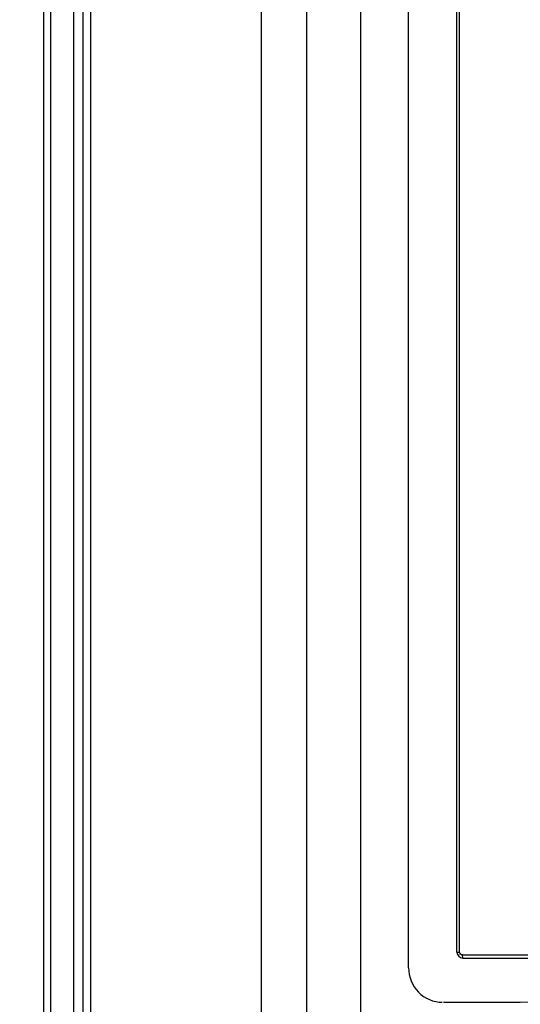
# Model space of a CAD drawing. Header units: inches. Extents: x 0 to 117, y 0 to 83.
# Tile 9 of 73: x 18.77 to 20.08, y 45.17 to 47.74. Entities that reach past the tile are written whole.
import ezdxf

# ---------------------------------------------------------------- set-up
doc = ezdxf.new("R2010")
doc.units = ezdxf.units.IN
doc.header["$LTSCALE"] = 6.431102
doc.header["$MEASUREMENT"] = 0
doc.layers.get('0').update_dxf_attribs({"linetype": 'CONTINUOUS'})
doc.styles.get("Standard").update_dxf_attribs({"font": 'txt', "width": 0.8})
doc.dimstyles.new('DIMSTYLE_2', dxfattribs={"dimtxt": 0.78125, "dimasz": 0.7, "dimexe": 0.18, "dimexo": 0.0625, "dimgap": 0.09, "dimtad": 1, "dimdec": 0, "dimzin": 4, "dimdsep": 46, "dimtxsty": 'STANDARD', "dimblk": '_FILLED', "dimblk1": '_FILLED', "dimblk2": '_FILLED', "dimcen": 0.09, "dimadec": 0, "dimazin": 0, "dimtfac": 1, "dimtdec": 0, "dimtofl": 0, "dimtmove": 0, "dimatfit": 3, "dimldrblk": '_FILLED', "dimfxl": 1, "dimtolj": 1, "dimtzin": 4, "dimarcsym": 0})

# ---------------------------------------------------------------- blocks, each defined once
blk = doc.blocks.new('_FILLED')
at = {"color": 0, "linetype": 'BYBLOCK'}
blk.add_solid([(0, 0), (-1, 0.1429), (-1, -0.1429)], dxfattribs=at)
blk = doc.blocks.new('*D21')
at = {"color": 7, "linetype": 'CONTINUOUS'}
for p, q in [((18.7406, 53.1218), (14.4987, 53.1218)), ((14.8737, 53.1218), (14.8737, 40.289)), ((14.8737, 27.4562), (14.8737, 40.289)), ((21.3059, 27.4562), (14.4987, 27.4562))]:
    blk.add_line(p, q, dxfattribs=at)
at = {"color": 7, "linetype": 'CONTINUOUS', "xscale": 0.7, "yscale": 0.7, "zscale": 0.7}
for p, rotation in [((14.8737, 53.1218), 90), ((14.8737, 27.4562), 270)]:
    blk.add_blockref('_FILLED', p, dxfattribs=dict(at, rotation=rotation))
at = {"color": 7, "linetype": 'CONTINUOUS', "insert": (13.8972, 40.289), "char_height": 0.78125, "width": 1.875, "attachment_point": 2, "rotation": 90, "line_spacing_factor": 0.9}
blk.add_mtext('652', dxfattribs=at)

msp = doc.modelspace()

# ---------------------------------------------------------------- linework, layer by layer
at = {"color": 7, "linetype": 'CONTINUOUS'}
for p, q in [((18.8366, 35.0875), (18.8366, 52.9068)), ((18.8549, 35.3302), (18.8549, 52.8953)), ((19.5214, 52.7065), (19.5214, 28.0966)), ((19.4042, 28.1328), (19.4042, 52.5887)), ((19.6634, 28.1247), (19.6634, 52.5887)), ((18.9135, 51.9907), (18.9135, 40.8035)), ((18.9388, 40.9817), (18.9388, 51.8127)), ((18.9583, 51.8127), (18.9583, 40.9817)), ((19.7882, 45.2696), (19.7882, 50.3626)), ((19.9141, 45.3113), (19.9141, 50.3231)), ((19.9211, 45.3113), (19.9211, 50.3231)), ((19.9141, 45.3113), (19.9211, 45.3113)), ((19.929, 45.3035), (22.3875, 45.3035)), ((19.9299, 45.2956), (22.3866, 45.2956))]:
    msp.add_line(p, q, dxfattribs=at)
for centre, radius, start, end in [((19.9299, 45.3113), 0.0157, 180, 270), ((21.1595, -373.8783), 419.0596, 89.825263, 90.17508)]:
    msp.add_arc(centre, radius, start, end, dxfattribs=at)
msp.add_open_spline([(19.929, 45.3035), (19.9253, 45.3035), (19.9211, 45.3076), (19.9211, 45.3113)], degree=3, dxfattribs=at)
for points, knots in [([(19.9299, 45.2956), (19.9291, 45.2956), (19.9295, 45.2998), (19.929, 45.3016), (19.929, 45.3035)], [0, 0, 0, 0, 0.299971, 1, 1, 1, 1]), ([(19.7882, 45.2696), (19.7882, 45.2469), (19.8066, 45.1998), (19.8536, 45.1803), (19.8761, 45.1804)], [0, 0, 0, 0, 0.501885, 1, 1, 1, 1])]:
    msp.add_open_spline(points, degree=3, knots=knots, dxfattribs=at)

# ---------------------------------------------------------------- dimensions: what is measured, and where the dimension line sits
dim = msp.add_linear_dim(base=(14.8737, 27.4562), p1=(18.7406, 53.1218), p2=(21.3059, 27.4562), angle=270, dimstyle='DIMSTYLE_2', dxfattribs=at)
dim.commit()
dim.dimension.update_dxf_attribs({"geometry": '*D21', "text_midpoint": (14.7079, 39.4509), "dimtype": 160})

doc.saveas('drawing.dxf')
